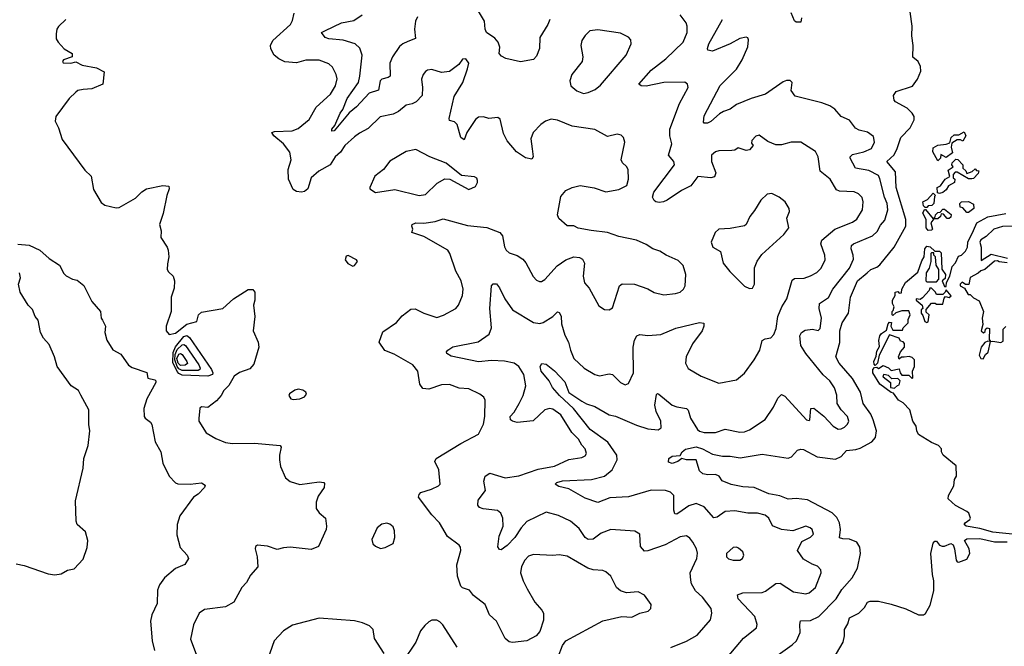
# Model space of a CAD drawing. Extents: x 2056909 to 2160450, y 827444 to 1016825.
# Tile 18 of 256: x 2080547 to 2086657, y 860980 to 864864. Entities that reach past the tile are written whole.
import ezdxf

# ---------------------------------------------------------------- set-up
doc = ezdxf.new("R2010")
doc.units = 0

msp = doc.modelspace()

# ---------------------------------------------------------------- linework, layer by layer
at = {"layer": '0CON10XD'}
for points in [[(2083889.2, 860915), (2083916.2, 860985), (2083935, 861013.3), (2084165, 861137.5), (2084284.3, 861165.7), (2084345, 861160.8), (2084394.5, 861185.5), (2084447.5, 861197.5), (2084464, 861215), (2084465, 861240), (2084425, 861296.2), (2084385, 861318), (2084312.2, 861312.2), (2084274.3, 861324.3), (2084250, 861345), (2084216, 861415), (2084185, 861442), (2084165, 861449.2), (2084105, 861454.4), (2084073.3, 861465), (2083945, 861538.1), (2083895, 861546.9), (2083855, 861543.1), (2083735, 861549.1), (2083705, 861538.5), (2083681.9, 861515), (2083660, 861475), (2083655.6, 861435), (2083670.6, 861385), (2083695.5, 861335.5), (2083744.5, 861254.5), (2083786.7, 861205), (2083796.7, 861185), (2083797.7, 861142.3), (2083775, 861072.5), (2083752.5, 861045), (2083695, 861014), (2083605, 861004.4), (2083585, 861007.5), (2083558.8, 861028.8), (2083506.8, 861136.8), (2083462.5, 861175), (2083435, 861240), (2083362.5, 861295), (2083338, 861328), (2083295, 861342.5), (2083285, 861353.8), (2083264.4, 861414.4), (2083260.5, 861485), (2083285.4, 861575), (2083282.5, 861595), (2083275, 861606.7), (2083201.2, 861661.2), (2083153.1, 861745), (2083104.3, 861794.3), (2083021.5, 861905), (2083025, 861922), (2083036.9, 861933.1), (2083103.3, 861955), (2083145, 861974), (2083155.8, 861985), (2083147.8, 862075), (2083122.9, 862125), (2083132, 862145), (2083285, 862237.1), (2083395, 862294.2), (2083425, 862356.7), (2083433.5, 862405), (2083435.8, 862505), (2083426.2, 862525), (2083403, 862543), (2083335, 862576.5), (2083275, 862580), (2083215, 862603.3), (2083165, 862600.9), (2083085, 862573.5), (2083048.6, 862578.6), (2083029.4, 862605), (2083017.5, 862685), (2082987.1, 862725), (2082871.5, 862791.5), (2082813.7, 862813.7), (2082777.5, 862865), (2082801.4, 862928.6), (2082885, 862986.9), (2082920.4, 863029.6), (2082975, 863070), (2083002.1, 863072.1), (2083055, 863044.3), (2083135, 863019.1), (2083177, 863033), (2083254.2, 863075), (2083270, 863095), (2083294.4, 863155), (2083298.1, 863195), (2083286.2, 863246.2), (2083254.4, 863305), (2083216.7, 863415), (2083203.1, 863435), (2083055, 863520.8), (2082980, 863545), (2082987.5, 863565), (2082980, 863585), (2082983.3, 863595), (2083005, 863605.7), (2083055, 863604), (2083125, 863614.3), (2083175, 863629.5), (2083325, 863588.5), (2083445, 863576), (2083525.6, 863545.6), (2083544, 863525), (2083555.9, 863455.9), (2083565, 863436.7), (2083585, 863420), (2083635, 863402.9), (2083669.8, 863379.8), (2083687.8, 863357.8), (2083733.1, 863273.1), (2083755, 863250), (2083772.1, 863242.1), (2083785, 863242.5), (2083805, 863254.3), (2083881.5, 863338.5), (2083935, 863376.7), (2083985.7, 863394.3), (2084021.2, 863391.2), (2084040, 863380), (2084051.2, 863355), (2084043.8, 863275), (2084052.3, 863232.3), (2084080.5, 863200.5), (2084140.9, 863090.9), (2084175, 863068.6), (2084205, 863065.8), (2084225, 863078.8), (2084270, 863215), (2084285, 863228), (2084362.5, 863225), (2084445.6, 863195.6), (2084485, 863174.2), (2084545, 863158), (2084616.4, 863166.4), (2084645, 863176), (2084665.6, 863194.4), (2084675.8, 863215), (2084681.2, 863285), (2084665, 863341.2), (2084632, 863372), (2084557.5, 863405), (2084519.5, 863429.5), (2084475, 863443.1), (2084435, 863470), (2084375, 863497.1), (2084265, 863521.1), (2084195, 863546.2), (2084093.3, 863556.7), (2084013, 863573), (2083985, 863586.2), (2083945, 863586.2), (2083893, 863633), (2083883.8, 863655), (2083905, 863767.5), (2083936.7, 863805), (2083975, 863824.2), (2084025, 863836.2), (2084111.2, 863821.2), (2084185, 863797.1), (2084265, 863812), (2084313.9, 863836.1), (2084324, 863875), (2084322, 863935), (2084313.3, 863955), (2084287, 863977), (2084280, 863995), (2084302.5, 864105), (2084294.2, 864135), (2084279.3, 864149.3), (2084255, 864155.7), (2084195, 864141.1), (2084115, 864182.9), (2083975, 864204.4), (2083885, 864242), (2083845, 864247.5), (2083810, 864235), (2083781.2, 864215), (2083734.2, 864165), (2083719.6, 864125), (2083726.8, 864063.2), (2083732.5, 864015), (2083725, 864000), (2083685, 864008.1), (2083630.6, 864045), (2083572.7, 864112.7), (2083549.1, 864159.1), (2083527.8, 864247.8), (2083515, 864257.5), (2083457.3, 864252.7), (2083425, 864263.1), (2083395, 864261.1), (2083375.5, 864245), (2083321.1, 864165), (2083305, 864118.8), (2083284.4, 864135), (2083261.2, 864215), (2083245, 864230.8), (2083215, 864239.4), (2083211.5, 864251.5), (2083242.6, 864387.4), (2083296, 864475), (2083325, 864560), (2083333.3, 864595), (2083315, 864622.5), (2083295, 864620), (2083273, 864587), (2083215, 864543.3), (2083165, 864536.2), (2083105, 864556), (2083077.7, 864552.3), (2083065, 864543.8), (2083050.8, 864525), (2083041.4, 864495), (2083047.1, 864445), (2083044.2, 864395), (2083006.9, 864355), (2082982.7, 864342.7), (2082944.5, 864335.5), (2082897.1, 864295), (2082865, 864278), (2082785, 864261.9), (2082710.5, 864189.5), (2082655, 864161.1), (2082625, 864137.8), (2082564.5, 864085), (2082537.5, 864042.5), (2082505.3, 864014.7), (2082474.5, 863965), (2082404.3, 863925), (2082355.7, 863885), (2082334.2, 863815), (2082315, 863799.2), (2082295, 863795.7), (2082265, 863800), (2082245, 863811.2), (2082215.4, 863875.4), (2082212.9, 863935), (2082232.2, 863995), (2082223.6, 864043.6), (2082184.5, 864095), (2082124.4, 864145), (2082112, 864165), (2082128.1, 864171.9), (2082237.5, 864175), (2082275, 864190.9), (2082343.5, 864245), (2082387.1, 864322.9), (2082475, 864403.6), (2082507.7, 864455), (2082516.9, 864496.9), (2082511.1, 864525), (2082489.1, 864569.1), (2082465, 864590.6), (2082405, 864613.3), (2082322.5, 864612.5), (2082265, 864596.1), (2082192.6, 864602.6), (2082155, 864621.8), (2082126.4, 864645), (2082106, 864684), (2082103.1, 864705), (2082117.1, 864735), (2082227.8, 864835), (2082240.9, 864859.1), (2082250.5, 864905)], [(2083015, 864882.9), (2083003.8, 864855), (2082997.1, 864805), (2083002.8, 864747.2), (2082955, 864728.8), (2082925, 864715.6), (2082905, 864698.6), (2082860, 864635), (2082844.7, 864595), (2082845.3, 864514.7), (2082834.6, 864505.4), (2082795, 864496.5), (2082785, 864485.6), (2082772.7, 864427.3), (2082715, 864408), (2082637.8, 864325), (2082592.5, 864287.5), (2082498.6, 864175), (2082485, 864172.9), (2082484.3, 864185), (2082501.9, 864208.1), (2082535, 864284.2), (2082552.7, 864307.3), (2082579.4, 864375), (2082648.6, 864475), (2082658.5, 864515), (2082672.9, 864645), (2082658.1, 864688.1), (2082628, 864715), (2082555, 864737.1), (2082466.4, 864746.4), (2082443.8, 864755), (2082420, 864785), (2082445, 864798.1), (2082545, 864845.3), (2082620.7, 864859.3), (2082671.4, 864895)], [(2083836.7, 864865), (2083825, 864834.2), (2083775.7, 864755), (2083772.5, 864685), (2083755, 864639.2), (2083735, 864616.7), (2083655, 864604), (2083564.1, 864624.1), (2083537.3, 864637.3), (2083522.8, 864655), (2083526.1, 864695), (2083516.8, 864725), (2083495, 864749.5), (2083443.3, 864785), (2083435.3, 864805), (2083430.9, 864855), (2083387.8, 864927.8)], [(2084543.3, 864475), (2084435, 864451.5), (2084402.5, 864455), (2084388.8, 864465), (2084465, 864551.5), (2084557.2, 864622.8), (2084664.5, 864725), (2084689.4, 864785), (2084688.9, 864825), (2084681.9, 864845), (2084644.6, 864894.6)], [(2085188.3, 860881.7), (2085341, 860989), (2085367.9, 861015), (2085390.7, 861065), (2085387.5, 861115), (2085392.1, 861137.9), (2085455, 861140.4), (2085505, 861165.3), (2085613.9, 861275), (2085648.3, 861331.7), (2085712.1, 861405), (2085745.6, 861465), (2085764.3, 861555), (2085759.2, 861595), (2085742, 861625), (2085695, 861644.5), (2085655, 861645.4), (2085633.5, 861653.5), (2085639.4, 861705), (2085634, 861745), (2085617.8, 861777.8), (2085588.5, 861808.5), (2085435, 861888.4), (2085365, 861896.8), (2085315, 861892.7), (2085263.3, 861913.3), (2085195, 861924.4), (2085104.2, 861964.2), (2085035, 861967.8), (2084962.4, 861982.4), (2084906.7, 862006.7), (2084888, 862035), (2084865.6, 862045.6), (2084817.9, 862042.1), (2084785, 862050), (2084765, 862067.5), (2084745, 862135.6), (2084685, 862136.4), (2084655, 862143.8), (2084631.2, 862125), (2084595, 862113.1), (2084572.5, 862122.5), (2084574.7, 862145.3), (2084595, 862158.5), (2084645, 862162.5), (2084657.8, 862185), (2084678.8, 862201.2), (2084744.3, 862215.7), (2084783.1, 862205), (2084845, 862172), (2084908.7, 862158.7), (2084955, 862158.9), (2085017.8, 862147.8), (2085155, 862171.3), (2085315, 862145.4), (2085336.9, 862155), (2085373.9, 862196.1), (2085395, 862202.7), (2085410.6, 862199.4), (2085495, 862154.6), (2085609.3, 862140.7), (2085645, 862156.2), (2085676.4, 862193.6), (2085735, 862199.3), (2085761.7, 862208.3), (2085835, 862246.9), (2085858.2, 862275), (2085863.4, 862315), (2085843.6, 862385), (2085828.7, 862418.7), (2085781.5, 862485), (2085764.2, 862555), (2085715, 862640.8), (2085631.8, 862735), (2085611.5, 862775), (2085635.7, 862864.2), (2085635.4, 862935), (2085651.5, 862985), (2085689.1, 863045), (2085701.5, 863145), (2085745.7, 863245), (2085805, 863294.7), (2085828.2, 863315), (2085865, 863330.2), (2085884.1, 863345), (2085974.1, 863455), (2086045.3, 863585), (2086045.2, 863625), (2085986.6, 863825), (2085980.8, 863920.8), (2085928.5, 863985), (2085972.7, 864027.3), (2085992, 864065), (2086014.5, 864135), (2086072.2, 864195), (2086096.9, 864243.1), (2086096.4, 864265), (2086085.3, 864285.3), (2086053.1, 864315), (2085982, 864355), (2085974.2, 864365), (2085968.6, 864395), (2085985, 864419.4), (2086086.7, 864453.3), (2086117.8, 864495), (2086139.2, 864545), (2086136, 864575), (2086121.2, 864605), (2086088.3, 864631.7), (2086091.4, 864705), (2086082.9, 864765), (2086085.7, 864825), (2086072.5, 864912.5)], [(2085398, 864875), (2085395, 864850), (2085365, 864850), (2085355, 864857.5), (2085335, 864906.7)], [(2080834.4, 864865.6), (2080787.3, 864822.7), (2080778, 864805), (2080774.2, 864775.8), (2080774, 864745), (2080785.5, 864725.5), (2080824, 864684), (2080873.3, 864655), (2080872.5, 864635), (2080820, 864615), (2080813.3, 864605), (2080816.7, 864596.7), (2080865, 864594.2), (2080895, 864602.5), (2080935, 864582), (2081025, 864566), (2081071.7, 864541.7), (2081062.5, 864465), (2080995, 864435.7), (2080940.9, 864430.9), (2080907.5, 864425), (2080895, 864416), (2080853.8, 864375), (2080771.2, 864265), (2080768, 864235), (2080787.5, 864195), (2080810.9, 864120.9), (2080951.2, 863931.2), (2080991.2, 863895), (2081005, 863812.5), (2081052.1, 863732.1), (2081075, 863714), (2081145, 863698), (2081165, 863699.2), (2081265, 863758.5), (2081305, 863797.5), (2081335, 863815.5), (2081435, 863837.5), (2081473, 863833), (2081475.8, 863815.8), (2081460.4, 863775), (2081438, 863662), (2081414.1, 863594.1), (2081426.2, 863555), (2081423.8, 863515), (2081463.3, 863455), (2081468.8, 863435), (2081473.8, 863395), (2081465, 863350), (2081462.5, 863315), (2081470.5, 863300.5), (2081500, 863275), (2081508.8, 863245), (2081505, 863200), (2081486.4, 863143.6), (2081487.1, 863055), (2081456.1, 862963.9), (2081456.2, 862935), (2081475, 862913.3), (2081515, 862922), (2081585, 862976.9), (2081646.7, 862993.3), (2081656.2, 863035), (2081675, 863051.2), (2081807.5, 863075), (2081875, 863133.3), (2081965, 863192.5), (2081995, 863192.5), (2082006.1, 863176.1), (2082006, 863125), (2081998.8, 863095), (2082006, 863025), (2081996.7, 862935), (2082026.2, 862865), (2082031.2, 862835), (2082000.3, 862729.7), (2081975, 862700.8), (2081912, 862678), (2081877.5, 862655), (2081845, 862596.7), (2081815, 862566.7), (2081797.5, 862535), (2081768.3, 862501.7), (2081715, 862461.2), (2081675, 862463.8), (2081665, 862456), (2081658.3, 862391.7), (2081658.8, 862375), (2081705, 862303.8), (2081765, 862268), (2081823.6, 862243.6), (2081866.8, 862236.8), (2082005, 862240), (2082164.2, 862224.2), (2082170, 862215), (2082159.2, 862165), (2082159.2, 862135), (2082166.1, 862093.9), (2082197.1, 862025), (2082225, 862002.5), (2082285, 861983.5), (2082405, 861999.4), (2082435, 861995.7), (2082439.4, 861989.4), (2082435.6, 861965), (2082398.8, 861911.2), (2082386.4, 861873.6), (2082386.7, 861835), (2082405, 861806.7), (2082444.1, 861774.1), (2082452, 861725), (2082450, 861705), (2082401.7, 861598.3), (2082355, 861580), (2082225, 861594.2), (2082185, 861590.8), (2082145, 861579.2), (2082085, 861600), (2082023.6, 861606.4), (2082010.7, 861599.3), (2082007.5, 861585), (2082020, 861535), (2082025, 861472.5), (2081979.4, 861420.6), (2081954.1, 861375.9), (2081925.7, 861344.3), (2081876.4, 861253.6), (2081825, 861224.4), (2081695, 861208), (2081661.2, 861185), (2081626.8, 861113.2), (2081607.5, 861025), (2081648.8, 860915)], [(2084086.1, 862323.9), (2083983.4, 862453.4), (2083896.8, 862535), (2083853.1, 862585), (2083831.8, 862625), (2083782.6, 862685), (2083777.5, 862715), (2083787.8, 862732.2), (2083815, 862728.5), (2083865, 862688.2), (2083929, 862619), (2083955, 862553.5), (2084035, 862498.9), (2084065, 862482.2), (2084115, 862466.7), (2084205, 862414.4), (2084245, 862406.9), (2084375, 862350.8), (2084445, 862327.8), (2084508.5, 862321.5), (2084527.9, 862335), (2084525.3, 862375), (2084496.8, 862435), (2084488, 862475), (2084498, 862542), (2084505, 862546.9), (2084513, 862543), (2084595.3, 862475.3), (2084625, 862463.9), (2084685, 862454.4), (2084694.6, 862444.6), (2084709.6, 862395), (2084753.3, 862325), (2084765, 862314.5), (2084795, 862304.6), (2084864.4, 862305.6), (2084925, 862327.1), (2085015, 862307.1), (2085045, 862310.5), (2085075, 862322.5), (2085173.6, 862386.4), (2085225, 862463.3), (2085251.3, 862518.7), (2085275, 862540), (2085295, 862531.2), (2085428.8, 862385), (2085445, 862380), (2085450, 862385), (2085456.2, 862453.8), (2085475, 862456.9), (2085536.1, 862406.2), (2085595, 862343.8), (2085625, 862326.4), (2085645, 862328.1), (2085665, 862339.4), (2085683.8, 862356.2), (2085692.2, 862375), (2085683.5, 862405), (2085645, 862446.7), (2085619.1, 862485), (2085617.6, 862537.6), (2085603.3, 862583.3), (2085574.5, 862625), (2085533.4, 862663.4), (2085424.7, 862795), (2085394.6, 862845), (2085386.9, 862905), (2085399.2, 862925), (2085420.8, 862939.2), (2085465.6, 862945.6), (2085501.7, 862938.3), (2085515, 862950), (2085523.3, 863015), (2085507.5, 863075), (2085510.6, 863105), (2085565, 863142.5), (2085592.9, 863195), (2085696.8, 863325), (2085720.2, 863379.8), (2085719.3, 863405), (2085707.1, 863445), (2085709.2, 863465), (2085721.1, 863475), (2085839.2, 863525), (2085867.8, 863552.2), (2085889.1, 863590.9), (2085915, 863621.4), (2085933.5, 863686.5), (2085930, 863725), (2085912.4, 863765), (2085885, 863878), (2085875, 863898.2), (2085815, 863930.5), (2085733, 863943), (2085700, 864005), (2085700.4, 864015), (2085715, 864029.3), (2085785.6, 864045.6), (2085832.5, 864065), (2085850.6, 864105), (2085845, 864140), (2085807.4, 864167.4), (2085755, 864179.5), (2085732.4, 864192.4), (2085695, 864242.5), (2085643.9, 864263.9), (2085605, 864310), (2085575, 864330), (2085525, 864348.6), (2085359.5, 864389.5), (2085333.8, 864425), (2085340, 864475), (2085327.5, 864487.5), (2085305, 864487.1), (2085285, 864478.6), (2085175, 864402.7), (2085085, 864376), (2084995, 864339.1), (2084955, 864309.4), (2084915, 864294.5), (2084888.7, 864281.3), (2084835, 864233.6), (2084815, 864223.5), (2084795, 864222.9), (2084789.2, 864229.2), (2084795, 864268.8), (2084893.9, 864456.1), (2084995, 864558.6), (2085030.6, 864615), (2085065, 864696.7), (2085070, 864740), (2085065, 864751.2), (2085055.5, 864755.5), (2085015, 864748.8), (2084955.7, 864714.3), (2084845, 864668.5), (2084818, 864675), (2084814.5, 864685), (2084823.8, 864715), (2084908.1, 864865)], [(2084045, 864407.5), (2084075, 864413.1), (2084118.5, 864431.5), (2084151.9, 864458.1), (2084310, 864645), (2084340.8, 864715), (2084339.4, 864739.4), (2084325, 864756.2), (2084275, 864780.6), (2084135, 864802), (2084084.2, 864795.8), (2084055, 864766.7), (2084036, 864735), (2084029.2, 864705), (2084042, 864635), (2084038, 864605), (2083974, 864525), (2083960.8, 864485), (2083968, 864455), (2084003.4, 864423.4), (2084045, 864407.5)], [(2084587.8, 860972.2), (2084685, 861012.2), (2084750.7, 861049.3), (2084833.3, 861145), (2084842.2, 861185), (2084837.1, 861215), (2084784.6, 861284.6), (2084741.4, 861325), (2084716.4, 861366.4), (2084710.6, 861389.4), (2084707.8, 861435), (2084748.6, 861525), (2084753, 861557), (2084746.7, 861585), (2084725, 861625.8), (2084705, 861650.8), (2084685, 861664.3), (2084645, 861659.4), (2084551.8, 861608.3), (2084445, 861572.1), (2084425, 861570.5), (2084398.8, 861598.8), (2084394.3, 861674.3), (2084364.4, 861694.4), (2084216.2, 861703.8), (2084155, 861682.3), (2084105, 861644.6), (2084075, 861641.2), (2084055, 861655.6), (2084019.4, 861709.4), (2083965, 861756.7), (2083891.1, 861791.1), (2083815, 861812.2), (2083695, 861754.5), (2083659.2, 861715), (2083619.2, 861655), (2083571.9, 861605), (2083535, 861578), (2083525, 861581.2), (2083515, 861597.5), (2083522.6, 861662.6), (2083546.2, 861725), (2083544.4, 861775), (2083532.5, 861805), (2083511.9, 861821.9), (2083422.3, 861832.3), (2083401.2, 861841.2), (2083389.4, 861855), (2083392.5, 861885), (2083437.5, 861945), (2083426.4, 862003.6), (2083435.7, 862034.3), (2083465, 862052.5), (2083560, 862025), (2083645, 862037.7), (2083765, 862078.4), (2083865, 862096.6), (2083955, 862139.1), (2084035, 862150.8), (2084055, 862161.2), (2084063.8, 862175), (2084055, 862203.3), (2084035, 862226.2), (2084015.5, 862265), (2083972.5, 862305), (2083905, 862414.5), (2083855, 862450.9), (2083835, 862454.4), (2083805, 862446.5), (2083732.3, 862377.7), (2083635, 862368.4), (2083605.9, 862375.9), (2083591.9, 862385), (2083591.5, 862405), (2083615, 862431.5), (2083647.1, 862485), (2083670.9, 862535), (2083687.5, 862595), (2083676.1, 862665), (2083644.7, 862714.7), (2083615, 862734.5), (2083555, 862748.5), (2083475, 862751.3), (2083395, 862744.1), (2083225, 862779.6), (2083198, 862795), (2083196.2, 862805), (2083203.8, 862815), (2083235, 862835.7), (2083391.7, 862868.3), (2083461.1, 862915), (2083475.4, 862955), (2083465.4, 863075), (2083475.7, 863214.3), (2083485, 863226.7), (2083505, 863226), (2083525, 863202.5), (2083556.7, 863135), (2083605, 863065.6), (2083735, 862987.1), (2083775, 862981.5), (2083795, 862987.3), (2083855, 863023.5), (2083885, 863053.5), (2083895, 863050), (2083906.4, 863026.4), (2083908.1, 862978.1), (2083928.8, 862908.8), (2083953.3, 862865), (2083964.4, 862815), (2083985, 862764), (2084048.8, 862705), (2084115, 862665.6), (2084145, 862656.7), (2084205, 862669.4), (2084225, 862665.8), (2084275, 862616), (2084305, 862600), (2084325, 862608.8), (2084356.5, 862675), (2084353.8, 862835), (2084361.5, 862878.5), (2084375.6, 862904.4), (2084395, 862912.9), (2084445, 862906.9), (2084525, 862912.2), (2084617.9, 862952.1), (2084765, 862988.2), (2084792.3, 862982.3), (2084792.5, 862965), (2084780.9, 862935), (2084721.2, 862855), (2084683.1, 862775), (2084678.6, 862735), (2084695, 862702), (2084775.5, 862655.5), (2084885, 862611.9), (2084995, 862632.5), (2085045, 862672.5), (2085104.4, 862755), (2085140, 862815), (2085153.5, 862876.5), (2085173.1, 862886.9), (2085208.2, 862891.8), (2085226.9, 862913.1), (2085240.2, 862949.8), (2085251.2, 863025), (2085275.8, 863084.2), (2085306.7, 863135), (2085340.6, 863249.4), (2085355, 863260), (2085415, 863261.5), (2085455, 863276.8), (2085492.9, 863297.1), (2085520, 863325), (2085544.5, 863375), (2085543.8, 863405), (2085517.9, 863475), (2085525, 863497.1), (2085605, 863566.2), (2085715, 863609.5), (2085741.4, 863628.6), (2085776.7, 863685), (2085781.1, 863735), (2085775, 863761.2), (2085752, 863785), (2085725, 863797.8), (2085635, 863800.5), (2085615, 863809.4), (2085575.8, 863875.8), (2085514.4, 863925), (2085500.8, 864015), (2085485, 864046.7), (2085395, 864104.2), (2085335, 864104.3), (2085275, 864088.1), (2085239.1, 864089.1), (2085189.5, 864109.5), (2085135, 864148.8), (2085115, 864142.5), (2085090, 864115), (2085088.3, 864098.3), (2085097.5, 864085), (2085075, 864057.5), (2085055, 864053.8), (2085005, 864070), (2084983.9, 864056.1), (2084965.9, 864054.1), (2084885, 864052), (2084865, 864046.2), (2084840.8, 864025), (2084838.9, 863985), (2084865.8, 863915), (2084858.8, 863891.2), (2084835, 863884.4), (2084755, 863891.5), (2084712.2, 863835), (2084654.4, 863805.6), (2084565, 863745.6), (2084542.5, 863735), (2084515, 863731.8), (2084495, 863735.6), (2084484.6, 863744.6), (2084474.6, 863765), (2084482.9, 863795), (2084610, 863965), (2084605.6, 863985), (2084573.8, 864025), (2084593.3, 864095), (2084581.1, 864145), (2084581.5, 864185), (2084640.6, 864345), (2084695.7, 864445), (2084691.2, 864465), (2084675, 864477.1), (2084543.3, 864475)], [(2086245, 863990), (2086212.5, 864045), (2086215, 864070), (2086243.6, 864086.4), (2086295, 864092.5), (2086318.3, 864101.7), (2086327.5, 864135), (2086345, 864150), (2086375, 864150), (2086408.3, 864168.3), (2086417.5, 864145), (2086398.3, 864111.7), (2086385, 864120), (2086365, 864120), (2086331.7, 864098.3), (2086327.5, 864075), (2086335, 864040), (2086295, 864010), (2086261.7, 864028.3), (2086260, 864005), (2086245, 863990)], [(2083025, 863775.6), (2083065, 863781.4), (2083138, 863852), (2083185, 863877.5), (2083215.9, 863875.9), (2083335, 863811.2), (2083375, 863830), (2083388.8, 863855), (2083388.3, 863868.3), (2083383, 863883), (2083369.3, 863889.3), (2083289.3, 863899.3), (2083194.2, 863974.2), (2083092.5, 864015), (2083005, 864060), (2082945, 864048), (2082845, 863988), (2082805, 863936), (2082751.2, 863895), (2082720, 863825), (2082720, 863815), (2082754.1, 863794.1), (2082875, 863811.9), (2083025, 863775.6)], [(2086255, 863787.5), (2086241.7, 863791.7), (2086240, 863825), (2086260, 863835), (2086290, 863875), (2086318.3, 863891.7), (2086308.3, 863931.7), (2086338.3, 863951.7), (2086330, 863965), (2086333, 863977), (2086355, 864000), (2086368.3, 863998.3), (2086400, 863965), (2086400, 863945), (2086418.3, 863928.3), (2086425, 863910), (2086457, 863923), (2086475, 863940), (2086485, 863930), (2086498.3, 863928.3), (2086495, 863910), (2086465, 863880), (2086455, 863877.5), (2086435, 863877.5), (2086365, 863920), (2086351.7, 863918.3), (2086340, 863905), (2086340, 863885), (2086350, 863875), (2086347.5, 863855), (2086310, 863835), (2086295, 863810), (2086275, 863793.3), (2086255, 863787.5)], [(2085075, 863198), (2085095, 863200), (2085105.8, 863224.2), (2085105.7, 863325.7), (2085123.1, 863366.9), (2085151.5, 863408.5), (2085287.6, 863532.4), (2085318.9, 863575), (2085308.1, 863635), (2085324.2, 863675), (2085322, 863695), (2085296.7, 863735), (2085260, 863765), (2085215, 863788), (2085185, 863783.8), (2085145, 863746.2), (2085107.6, 863682.4), (2085077.1, 863645), (2085055.7, 863595), (2085045, 863585.8), (2084955, 863570), (2084885, 863566.2), (2084863.3, 863545), (2084837.5, 863485), (2084847.5, 863455), (2084895, 863427.5), (2084913.1, 863355), (2084952.6, 863302.6), (2085045, 863212.9), (2085075, 863198)], [(2086175, 863700), (2086165, 863700), (2086155, 863710), (2086150, 863735), (2086180, 863750), (2086215, 863790), (2086230, 863775), (2086222.5, 863767.5), (2086220, 863725), (2086207, 863713), (2086185, 863710), (2086175, 863700)], [(2086435, 863670), (2086425, 863670), (2086398.3, 863698.3), (2086381.7, 863701.7), (2086380, 863725), (2086390, 863735), (2086435, 863737.5), (2086465, 863720), (2086467, 863693), (2086435, 863670)], [(2086725, 861673.1), (2086585, 861688.1), (2086505, 861710.8), (2086420, 861725), (2086407.5, 861735), (2086413.6, 861746.4), (2086443.6, 861766.4), (2086446.2, 861775), (2086436.2, 861805), (2086425, 861816.2), (2086352.7, 861852.7), (2086307.5, 861895), (2086310, 861915), (2086342.5, 861975), (2086347.5, 862015), (2086360, 862035), (2086358.3, 862098.3), (2086277.5, 862165), (2086267.5, 862185), (2086267.5, 862205), (2086247.5, 862225), (2086205, 862243.3), (2086125, 862293.8), (2086114, 862315), (2086110, 862345), (2086090, 862375), (2086071.2, 862445), (2086028.8, 862488.8), (2086000, 862505), (2085970, 862550), (2085955, 862553.3), (2085883.8, 862605), (2085841.2, 862675), (2085841.2, 862695), (2085851.7, 862708.3), (2085865, 862710), (2085875, 862702.5), (2085905, 862720), (2085937, 862707), (2085955, 862690), (2086005, 862700), (2086010, 862675), (2086021.7, 862661.7), (2086065, 862660), (2086085, 862640), (2086090, 862645), (2086087.5, 862685), (2086100, 862715), (2086100, 862755), (2086085, 862770), (2086067, 862777), (2086035, 862772.5), (2086018.3, 862771.7), (2086005, 862760), (2086000, 862775), (2086012.5, 862805), (2086037.5, 862835), (2086037, 862857), (2086028.3, 862868.3), (2086011.7, 862871.7), (2086005, 862890), (2085945, 862910), (2085880, 862785), (2085870, 862735), (2085855, 862720), (2085848.3, 862728.3), (2085847.5, 862745), (2085861.7, 862778.3), (2085865, 862810), (2085881.7, 862838.3), (2085878.8, 862875), (2085884, 862905), (2085895, 862920), (2085925, 862940), (2085935, 862980), (2085945, 862990), (2085957.5, 862987.5), (2085952.5, 862965), (2085965, 862940), (2086025, 862940), (2086030, 862955), (2086060, 862985), (2086060, 863005), (2086072.5, 863035), (2086065, 863060), (2086020.7, 863059.3), (2085982.5, 863047.5), (2085965, 863030), (2085960, 863035), (2085960, 863055), (2085967.5, 863062.5), (2085972.5, 863085), (2085963.3, 863105), (2085962.5, 863125), (2085980, 863155), (2085980, 863175), (2085995, 863180), (2086005, 863170), (2086018.3, 863171.7), (2086020, 863195), (2086043.3, 863235), (2086120.7, 863299.3), (2086145, 863370), (2086160, 863395), (2086162.5, 863445), (2086175, 863460), (2086197, 863457), (2086225, 863430), (2086255, 863430), (2086265, 863420), (2086268.3, 863318.3), (2086292.5, 863285), (2086290, 863260), (2086270, 863245), (2086285, 863210), (2086295, 863210), (2086297.5, 863235), (2086318.8, 863275), (2086332.5, 863335), (2086353.6, 863356.4), (2086371.7, 863398.3), (2086390, 863405), (2086415, 863430), (2086427.5, 863455), (2086430, 863485), (2086465, 863557.5), (2086486.7, 863605), (2086555, 863642), (2086665, 863664)], [(2086185, 863557.5), (2086171.2, 863575), (2086172.5, 863625), (2086152, 863665), (2086161.7, 863688.3), (2086168.3, 863688.3), (2086215, 863630), (2086228.3, 863641.7), (2086230, 863655), (2086245, 863670), (2086258.3, 863671.7), (2086275, 863690), (2086285, 863690), (2086326.4, 863656.4), (2086325, 863640), (2086315, 863632.5), (2086303, 863633), (2086278.3, 863658.3), (2086265, 863660), (2086260, 863645), (2086245, 863630), (2086220, 863630), (2086200, 863605), (2086210, 863565), (2086205, 863560), (2086185, 863557.5)], [(2086725, 863584.2), (2086645, 863583.3), (2086592.5, 863565), (2086545, 863520), (2086510.5, 863499.5), (2086504, 863485), (2086513.3, 863455), (2086512.5, 863372.5), (2086575, 863410), (2086677, 863387)], [(2080535, 863473.3), (2080606.1, 863466.1), (2080672.5, 863435), (2080730, 863385), (2080793.6, 863343.6), (2080821.1, 863291.1), (2080835, 863276.2), (2080875.9, 863255.9), (2080905, 863250), (2080945, 863216), (2080995, 863116.7), (2081048, 863055), (2081052, 863015), (2081061.1, 863001.1), (2081079.4, 862965), (2081076.7, 862925), (2081088.6, 862878.6), (2081125, 862817.5), (2081175, 862790.8), (2081222.7, 862722.7), (2081245, 862708.9), (2081336.7, 862676.7), (2081342, 862642), (2081385, 862632.5), (2081392.5, 862625), (2081392.5, 862615), (2081335.9, 862514.1), (2081318, 862455), (2081320, 862405), (2081325, 862393.8), (2081358.5, 862368.5), (2081367.1, 862355), (2081387.9, 862247.9), (2081422.5, 862185), (2081435.8, 862115), (2081474.2, 862035), (2081515, 861993.8), (2081528, 861988), (2081605, 861985.6), (2081675, 861994.3), (2081698.8, 861978.8), (2081694, 861965), (2081655, 861924), (2081625, 861904), (2081540.7, 861789.3), (2081524.4, 861735), (2081521.7, 861671.7), (2081543.2, 861593.2), (2081585.7, 861545), (2081595.6, 861525), (2081572.6, 861487.4), (2081515, 861462.5), (2081445.5, 861404.5), (2081415, 861361.2), (2081402.1, 861327.9), (2081399.5, 861245), (2081366.9, 861175), (2081359.6, 861135), (2081369.4, 861015), (2081382.9, 860955)], [(2082615, 863337.5), (2082625, 863340), (2082642.5, 863365), (2082637.5, 863375), (2082585, 863403.3), (2082572.3, 863397.7), (2082567.5, 863375), (2082584.1, 863354.1), (2082615, 863337.5)], [(2086235, 863240), (2086250, 863255), (2086250, 863315), (2086233, 863343), (2086230, 863395), (2086220, 863405), (2086218.3, 863418.3), (2086205, 863420), (2086200, 863415), (2086200, 863365), (2086190, 863325), (2086172.5, 863295), (2086170, 863245), (2086175, 863240), (2086235, 863240)], [(2086675, 863357.5), (2086625, 863362.5), (2086615, 863370), (2086595, 863367.5), (2086535, 863316.7), (2086511.7, 863308.3), (2086495, 863292.5), (2086444, 863266), (2086436.7, 863223.3), (2086415, 863222.5), (2086395, 863236.7), (2086382.5, 863225), (2086383.3, 863215), (2086409.3, 863199.3), (2086431.7, 863161.7), (2086445, 863160), (2086465, 863140), (2086500.7, 863120.7), (2086527.5, 863055), (2086520, 863015), (2086522.5, 862975), (2086513.3, 862935), (2086527, 862923), (2086538.3, 862931.7), (2086540, 862945), (2086550, 862955), (2086565, 862950), (2086562.5, 862882.5), (2086570, 862870), (2086585, 862872.5), (2086635, 862863.3), (2086649.3, 862870.7), (2086650, 862945), (2086665, 862962.5)], [(2080525, 861491.2), (2080575, 861481.4), (2080725, 861430), (2080765, 861423.8), (2080805, 861430), (2080845, 861451.2), (2080885, 861460), (2080940.5, 861519.5), (2080966.8, 861593.2), (2080970.8, 861635), (2080955, 861688.8), (2080904.2, 861734.2), (2080898, 861755), (2080892.7, 861882.7), (2080940.6, 862085), (2080945.6, 862145), (2080972.5, 862225), (2080982.7, 862315), (2080976.4, 862355), (2080976.7, 862445), (2080927.1, 862537.1), (2080913.3, 862565), (2080866.2, 862595), (2080780, 862715), (2080762.5, 862775), (2080730.3, 862850.3), (2080695, 862891.2), (2080675.7, 862925), (2080661.7, 863001.7), (2080644, 863025), (2080627.3, 863067.3), (2080600, 863095), (2080550.6, 863175), (2080539.4, 863225), (2080553.3, 863265), (2080546.1, 863296.1)], [(2086175, 862987.5), (2086185, 862992.5), (2086190, 863035), (2086171.7, 863051.7), (2086171.7, 863068.3), (2086205, 863107.5), (2086227, 863107), (2086235, 863100), (2086275, 863100), (2086282.5, 863137.5), (2086291.7, 863148.3), (2086315, 863142.5), (2086326.4, 863153.6), (2086295, 863190), (2086290, 863175), (2086275, 863160), (2086235, 863160), (2086230, 863175), (2086205, 863200), (2086195, 863200), (2086190, 863185), (2086149.3, 863140.7), (2086135, 863130), (2086110, 863135), (2086110, 863125), (2086147.5, 863095), (2086150, 863075), (2086140, 863065), (2086140, 863045), (2086151.7, 863031.7), (2086163, 862993), (2086175, 862987.5)], [(2081715, 862654.7), (2081555, 862661.7), (2081535, 862671.2), (2081524.1, 862684.1), (2081498.4, 862738.4), (2081499.1, 862800.9), (2081513.5, 862836.5), (2081565, 862900), (2081585, 862907.2), (2081601.2, 862895), (2081736.7, 862695), (2081745.2, 862675), (2081743.2, 862665), (2081715, 862654.7)], [(2081655, 862690.4), (2081555, 862690.6), (2081535, 862699.3), (2081525, 862714.2), (2081509.3, 862755), (2081511.2, 862788.8), (2081525, 862819.3), (2081555, 862849.8), (2081565, 862851.8), (2081575.8, 862845), (2081658.2, 862725), (2081667, 862705), (2081664.7, 862695), (2081655, 862690.4)], [(2086525, 862762.5), (2086540.7, 862789.3), (2086557, 862803), (2086570, 862870), (2086555, 862872.5), (2086535, 862863.3), (2086513.8, 862835), (2086500, 862785), (2086510, 862765), (2086525, 862762.5)], [(2081545, 862720.9), (2081530.1, 862735), (2081522.4, 862765), (2081535, 862791.4), (2081545, 862794.8), (2081555, 862789), (2081585.2, 862745), (2081587.8, 862732.2), (2081575, 862722.2), (2081545, 862720.9)], [(2085975, 862580), (2085993, 862597), (2086005, 862600), (2086010, 862625), (2085995, 862640), (2085958.3, 862638.3), (2085938.3, 862658.3), (2085910, 862665), (2085903, 862657), (2085905, 862650), (2085950, 862615), (2085950, 862585), (2085975, 862580)], [(2082245, 862510), (2082285, 862513.3), (2082315, 862527.5), (2082327, 862543), (2082322.5, 862555), (2082305, 862568.8), (2082275, 862573.3), (2082255, 862568.8), (2082222.5, 862545), (2082217.5, 862535), (2082230, 862515), (2082245, 862510)], [(2084915, 860883.5), (2085039.1, 861030.9), (2085118, 861095), (2085124, 861115), (2085108.1, 861165), (2085005.7, 861275), (2085000.6, 861299.4), (2085035, 861310.8), (2085155, 861314.6), (2085175, 861322.7), (2085238.8, 861368.8), (2085265, 861371.4), (2085348.6, 861318.6), (2085425, 861304.4), (2085445, 861311.9), (2085486, 861344), (2085520, 861435), (2085518, 861455), (2085497.6, 861477.6), (2085465, 861488.6), (2085410.9, 861520.9), (2085373.8, 861575), (2085400.3, 861629.7), (2085455, 861656), (2085472, 861675), (2085465, 861703.3), (2085451.2, 861715), (2085425, 861724.2), (2085345, 861696.9), (2085274, 861704), (2085217.8, 861727.8), (2085195.4, 861775.4), (2085172.6, 861792.6), (2085125, 861804.6), (2085065, 861806.1), (2084985, 861820.4), (2084925, 861816.7), (2084875, 861780), (2084855, 861777.1), (2084795, 861844.5), (2084745, 861865.4), (2084698.5, 861851.5), (2084658.7, 861821.3), (2084625, 861798.9), (2084611.7, 861801.7), (2084605.4, 861825), (2084606.5, 861915), (2084586, 861936), (2084555, 861946.2), (2084465, 861948.5), (2084325, 861906.1), (2084209.2, 861900.8), (2084135, 861871.5), (2084055, 861898.8), (2083955, 861955.6), (2083891.6, 861971.6), (2083870, 861985), (2083880, 861995), (2083915.4, 862005.4), (2084095, 862014), (2084175, 862035.4), (2084222.5, 862075), (2084255.5, 862135), (2084252.1, 862165), (2084197.5, 862245), (2084086.1, 862323.9)], [(2082787, 861587), (2082815, 861592.5), (2082865, 861618.1), (2082874.6, 861654.6), (2082873.8, 861695), (2082865, 861720.8), (2082845, 861737.1), (2082825, 861742.9), (2082795, 861737.5), (2082765, 861713.8), (2082731.7, 861641.7), (2082738.8, 861615), (2082755, 861600), (2082787, 861587)], [(2085573.8, 860865), (2085656, 861005), (2085666, 861045), (2085665.9, 861084.1), (2085685, 861120), (2085695, 861156.7), (2085754.3, 861185.7), (2085788.8, 861221.2), (2085807.3, 861252.7), (2085825, 861260), (2085875, 861260), (2085955, 861242), (2086045, 861212.5), (2086125, 861174.2), (2086154.4, 861175.6), (2086167.2, 861182.8), (2086197.1, 861235), (2086218.9, 861325), (2086219.4, 861385), (2086210.5, 861425), (2086200.8, 861555), (2086215, 861620), (2086225, 861632.5), (2086235, 861632.5), (2086255, 861606.7), (2086271.7, 861601.7), (2086285, 861600), (2086325, 861617.5), (2086338.3, 861608.3), (2086347.5, 861585), (2086357.5, 861515), (2086363.9, 861503.9), (2086375, 861501.2), (2086425, 861520), (2086442, 861555), (2086438, 861585), (2086410, 861635), (2086423.2, 861646.8), (2086505, 861648.9), (2086595, 861628.6), (2086675, 861628.1)], [(2085015, 861514.2), (2085031.2, 861525), (2085041.2, 861545), (2085034, 861565), (2085008.3, 861588.3), (2084995, 861594), (2084975, 861592), (2084933.8, 861555), (2084933.3, 861535), (2084945, 861522.5), (2084975, 861514.4), (2085015, 861514.2)], [(2082808.8, 860935), (2082749.3, 861029.3), (2082740, 861085), (2082717, 861107), (2082675, 861125.8), (2082625, 861138), (2082406.1, 861153.9), (2082239.5, 861110.5), (2082184.2, 861075.8), (2082126.1, 861013.9), (2082084.3, 860895.7)], [(2083261.9, 860975), (2083173, 861113), (2083155, 861131.4), (2083135, 861141.4), (2083105, 861141.4), (2083085, 861132.5), (2083060.9, 861109.1), (2083034, 861075), (2083005, 861006.7), (2082923.8, 860885)]]:
    msp.add_lwpolyline(points, dxfattribs=at)

doc.saveas('drawing.dxf')
